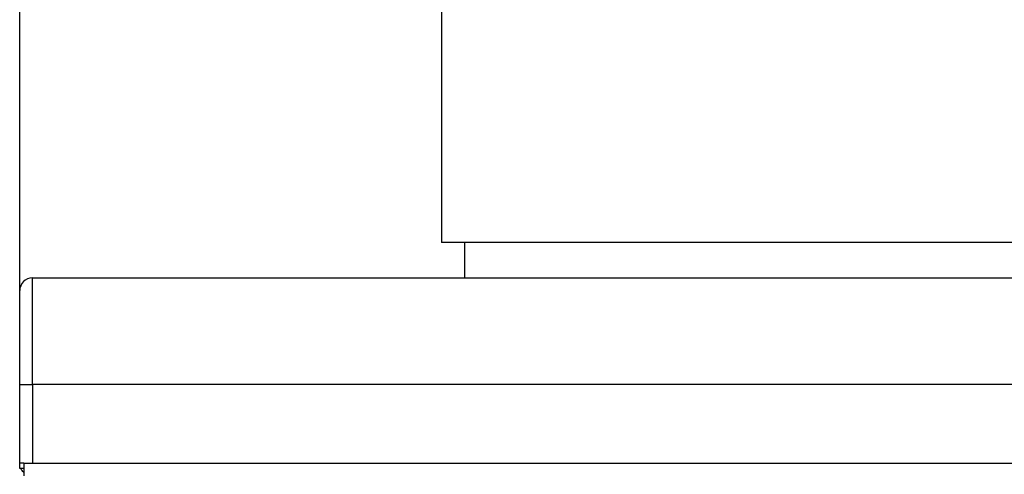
# Model space of a CAD drawing. Header units: millimetres. Extents: x 226 to 1023, y 71 to 732.
# Tile 84 of 110: x 804 to 823, y 583 to 592. Entities that reach past the tile are written whole.
import ezdxf

# ---------------------------------------------------------------- set-up
doc = ezdxf.new("R2010")
doc.units = ezdxf.units.MM
doc.layers.add('1', color=7, linetype='CONTINUOUS', true_color=0xffffff)
doc.layers.add('101', color=7, linetype='CONTINUOUS', true_color=0xffffff)

msp = doc.modelspace()

# ---------------------------------------------------------------- linework, layer by layer
at = {"layer": '1', "color": 7, "linetype": 'Continuous'}
for p, q in [((811.879, 594.474), (811.879, 587.974)), ((824.829, 587.974), (811.879, 587.974)), ((812.329, 587.974), (812.329, 587.275)), ((803.819, 587.277), (848.019, 587.277)), ((803.569, 585.177), (803.569, 587.027)), ((803.569, 583.627), (803.569, 585.177)), ((803.569, 583.527), (803.569, 583.627)), ((803.649, 583.527), (803.569, 583.527)), ((803.649, 583.627), (803.649, 583.377)), ((803.649, 583.627), (803.819, 583.627))]:
    msp.add_line(p, q, dxfattribs=at)
at = {"layer": '1', "color": 252, "linetype": 'Continuous'}
for p, q in [((803.819, 585.177), (803.819, 587.277)), ((803.569, 585.177), (803.819, 585.177)), ((803.819, 585.177), (803.819, 583.627)), ((848.019, 585.177), (803.819, 585.177)), ((803.819, 583.627), (848.019, 583.627))]:
    msp.add_line(p, q, dxfattribs=at)
at = {"layer": '1', "color": 7, "linetype": 'Continuous'}
msp.add_arc((803.819, 587.027), 0.25, 90, 180, dxfattribs=at)
at = {"layer": '1', "color": 7, "linetype": 'Continuous', "extrusion": (0, 0, -1)}
msp.add_arc((-803.819, 583.627), 0.25, 312.8442, 336.4214, dxfattribs=at)
at = {"layer": '1', "color": 7, "linetype": 'Continuous'}
msp.add_open_spline([(803.649, 583.627), (803.599, 583.627), (803.569, 583.627), (803.569, 583.627)], degree=3, dxfattribs=at)
at = {"layer": '101', "color": 2, "linetype": 'Continuous'}
msp.add_line((803.569, 587.027), (803.569, 704.174), dxfattribs=at)

doc.saveas('drawing.dxf')
